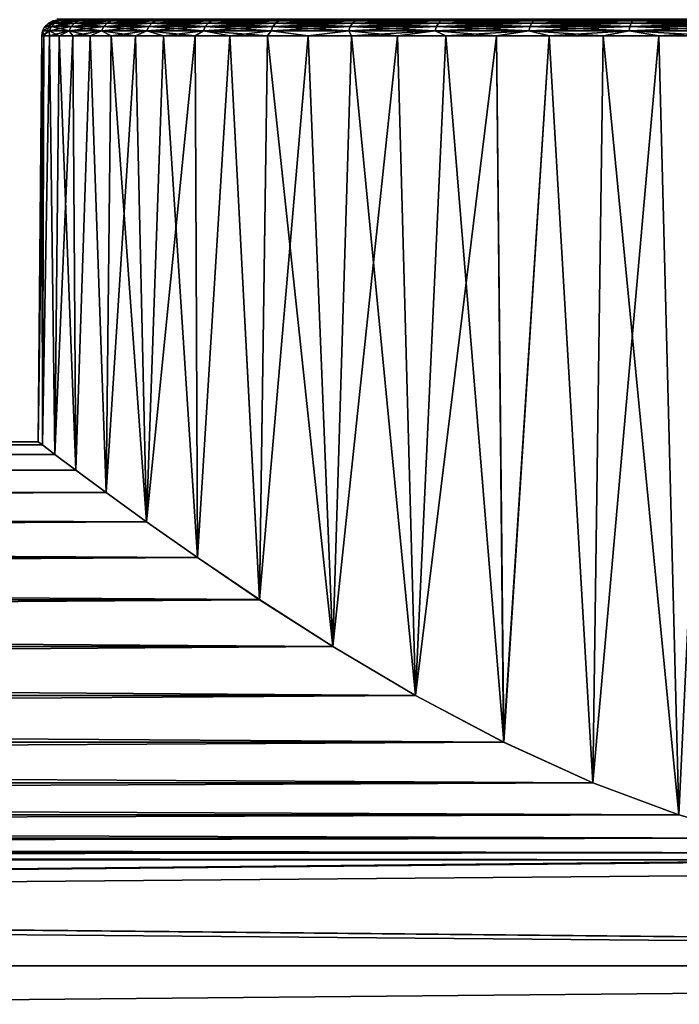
# Model space of a CAD drawing. Header units: metres. Extents: x -128 to 146, y -23 to 80.
# Tile 55 of 113: x 59 to 71, y 12 to 31. Entities that reach past the tile are written whole.
import ezdxf

# ---------------------------------------------------------------- set-up
doc = ezdxf.new("R2010")
doc.units = ezdxf.units.M
doc.layers.add('solid_509241_SW0001', color=7, linetype='CONTINUOUS')

msp = doc.modelspace()

# ---------------------------------------------------------------- linework, layer by layer
at = {"layer": 'solid_509241_SW0001'}
for points in [[(59.455185, 30.985477), (59.547394, 31), (59.58353, 31, -1.106271)], [(59.579464, 30.985477, 2.054525), (59.547394, 31), (59.455185, 30.985477)], [(59.579464, 30.985477, -2.054525), (59.455185, 30.985477), (59.58353, 31, -1.106271)], [(59.532562, 31.014595, -0.000002), (59.625, 31, -0.000001), (59.769363, 31, 2.202611)], [(59.677723, 31.014595, -2.214696), (59.625, 31, -0.000001), (59.532562, 31.014595, -0.000002)], [(59.677723, 31.014595, 2.214693), (59.532562, 31.014595, -0.000002), (59.769363, 31, 2.202611)], [(59.769363, 31, -2.202614), (59.58353, 31, -1.106271), (59.547394, 31)], [(59.625, 31, -0.000001), (59.547394, 31), (59.58353, 31, 1.10628)], [(59.579464, 30.985477, 2.054525), (59.58353, 31, 1.10628), (59.547394, 31)], [(59.625, 31, -0.000001), (59.769363, 31, -2.202614), (59.547394, 31)], [(59.579464, 30.985477, -2.054525), (59.58353, 31, -1.106271), (59.692055, 31, -2.209932)], [(59.579464, 30.985477, -2.054525), (59.692055, 31, -2.209932), (59.872631, 31, -3.304762)], [(59.950478, 30.985477, -4.079091), (59.579464, 30.985477, -2.054525), (59.872631, 31, -3.304762)], [(59.579464, 30.985477, 2.054525), (59.692055, 31, 2.209949), (59.58353, 31, 1.10628)], [(59.579464, 30.985477, 2.054525), (59.950478, 30.985477, 4.079091), (59.692055, 31, 2.209949)], [(59.769363, 31, -2.202614), (59.692055, 31, -2.209932), (59.58353, 31, -1.106271)], [(59.769363, 31, 2.202611), (59.58353, 31, 1.10628), (59.692055, 31, 2.209949)], [(59.769363, 31, 2.202611), (59.625, 31, -0.000001), (59.58353, 31, 1.10628)], [(59.677723, 31.014595, -2.214696), (59.769363, 31, -2.202614), (59.625, 31, -0.000001)], [(59.677723, 31.014595, -2.214696), (60.110714, 31.014595, -4.391497), (59.769363, 31, -2.202614)], [(59.677723, 31.014595, 2.214693), (59.769363, 31, 2.202611), (60.199997, 31, 4.367551)], [(60.110714, 31.014595, 4.391494), (59.677723, 31.014595, 2.214693), (60.199997, 31, 4.367551)], [(60.199997, 31, -4.367554), (59.872631, 31, -3.304762), (59.692055, 31, -2.209932)], [(59.769363, 31, -2.202614), (60.199997, 31, -4.367554), (59.692055, 31, -2.209932)], [(59.769363, 31, 2.202611), (59.692055, 31, 2.209949), (59.872635, 31, 3.304782)], [(59.950478, 30.985477, 4.079091), (59.872635, 31, 3.304782), (59.692055, 31, 2.209949)], [(60.110714, 31.014595, -4.391497), (60.199997, 31, -4.367554), (59.769363, 31, -2.202614)], [(60.199997, 31, 4.367551), (59.769363, 31, 2.202611), (59.872635, 31, 3.304782)], [(60.199997, 31, -4.367554), (60.124367, 31, -4.385147), (59.872631, 31, -3.304762)], [(59.950478, 30.985477, -4.079091), (59.872631, 31, -3.304762), (60.124367, 31, -4.385147)], [(60.199997, 31, 4.367551), (59.872635, 31, 3.304782), (60.124374, 31, 4.385169)], [(59.950478, 30.985477, 4.079091), (60.124374, 31, 4.385169), (59.872635, 31, 3.304782)], [(59.950478, 30.985477, -4.079091), (60.124367, 31, -4.385147), (60.446301, 31, -5.446974)], [(60.562824, 30.985477, -6.044174), (59.950478, 30.985477, -4.079091), (60.446301, 31, -5.446974)], [(59.950478, 30.985477, 4.079091), (60.562824, 30.985477, 6.044174), (60.124374, 31, 4.385169)], [(60.110714, 31.014595, -4.391497), (60.824131, 31.014595, -6.493158), (60.199997, 31, -4.367554)], [(60.110714, 31.014595, 4.391494), (60.199997, 31, 4.367551), (60.909527, 31, 6.45777)], [(60.824131, 31.014595, 6.493155), (60.110714, 31.014595, 4.391494), (60.909527, 31, 6.45777)], [(60.909527, 31, -6.457773), (60.446301, 31, -5.446974), (60.124367, 31, -4.385147)], [(60.199997, 31, -4.367554), (60.909527, 31, -6.457773), (60.124367, 31, -4.385147)], [(60.199997, 31, 4.367551), (60.124374, 31, 4.385169), (60.446304, 31, 5.446995)], [(60.562824, 30.985477, 6.044174), (60.446304, 31, 5.446995), (60.124374, 31, 4.385169)], [(60.824131, 31.014595, -6.493158), (60.909527, 31, -6.457773), (60.199997, 31, -4.367554)], [(60.909527, 31, 6.45777), (60.199997, 31, 4.367551), (60.446304, 31, 5.446995)], [(60.909527, 31, -6.457773), (60.836956, 31, -6.485363), (60.446301, 31, -5.446974)], [(60.562824, 30.985477, -6.044174), (60.446301, 31, -5.446974), (60.836956, 31, -6.485363)], [(60.909527, 31, 6.45777), (60.446304, 31, 5.446995), (60.836967, 31, 6.485383)], [(60.562824, 30.985477, 6.044174), (60.836967, 31, 6.485383), (60.446304, 31, 5.446995)], [(60.562824, 30.985477, -6.044174), (60.836956, 31, -6.485363), (61.294716, 31, -7.496011)], [(61.407566, 30.985477, -7.92112), (60.562824, 30.985477, -6.044174), (61.294716, 31, -7.496011)], [(60.562824, 30.985477, 6.044174), (61.407566, 30.985477, 7.92112), (60.836967, 31, 6.485383)], [(60.824131, 31.014595, -6.493158), (61.805767, 31.014595, -8.48372), (60.909527, 31, -6.457773)], [(60.824131, 31.014595, 6.493155), (60.909527, 31, 6.45777), (61.885822, 31, 8.437498)], [(61.805767, 31.014595, 8.483717), (60.824131, 31.014595, 6.493155), (61.885822, 31, 8.437498)], [(61.885822, 31, -8.437501), (61.294716, 31, -7.496011), (60.836956, 31, -6.485363)], [(60.909527, 31, -6.457773), (61.885822, 31, -8.437501), (60.836956, 31, -6.485363)], [(60.909527, 31, 6.45777), (60.836967, 31, 6.485383), (61.294724, 31, 7.49603)], [(61.407566, 30.985477, 7.92112), (61.294724, 31, 7.49603), (60.836967, 31, 6.485383)], [(61.805767, 31.014595, -8.48372), (61.885822, 31, -8.437501), (60.909527, 31, -6.457773)], [(61.885822, 31, 8.437498), (60.909527, 31, 6.45777), (61.294724, 31, 7.49603)], [(61.885822, 31, -8.437501), (61.817593, 31, -8.474537), (61.294716, 31, -7.496011)], [(61.407566, 30.985477, -7.92112), (61.294716, 31, -7.496011), (61.817593, 31, -8.474537)], [(61.885822, 31, 8.437498), (61.294724, 31, 7.49603), (61.817604, 31, 8.474556)], [(61.407566, 30.985477, 7.92112), (61.817604, 31, 8.474556), (61.294724, 31, 7.49603)], [(61.407566, 30.985477, -7.92112), (61.817593, 31, -8.474537), (62.403355, 31, -9.416765)], [(62.472393, 30.985477, -9.682558), (61.407566, 30.985477, -7.92112), (62.403355, 31, -9.416765)], [(61.407566, 30.985477, 7.92112), (62.472393, 30.985477, 9.682558), (61.817604, 31, 8.474556)], [(61.805767, 31.014595, -8.48372), (63.038826, 31.014597, -10.329123), (61.885822, 31, -8.437501)], [(63.038826, 31.014597, 10.329119), (61.805767, 31.014595, 8.483717), (63.112171, 31, 10.272857)], [(61.805767, 31.014595, 8.483717), (61.885822, 31, 8.437498), (63.112171, 31, 10.272857)], [(63.112171, 31, -10.27286), (62.403355, 31, -9.416765), (61.817593, 31, -8.474537)], [(61.885822, 31, -8.437501), (63.112171, 31, -10.27286), (61.817593, 31, -8.474537)], [(61.885822, 31, 8.437498), (61.817604, 31, 8.474556), (62.403366, 31, 9.416782)], [(62.472393, 30.985477, 9.682558), (62.403366, 31, 9.416782), (61.817604, 31, 8.474556)], [(63.038826, 31.014597, -10.329123), (63.112171, 31, -10.27286), (61.885822, 31, -8.437501)], [(63.112171, 31, 10.272857), (61.885822, 31, 8.437498), (62.403366, 31, 9.416782)], [(63.112171, 31, -10.27286), (63.049515, 31, -10.318686), (62.403355, 31, -9.416765)], [(62.472393, 30.985477, -9.682558), (62.403355, 31, -9.416765), (63.049515, 31, -10.318686)], [(63.112171, 31, 10.272857), (62.403366, 31, 9.416782), (63.049526, 31, 10.318703)], [(62.472393, 30.985477, 9.682558), (63.049526, 31, 10.318703), (62.403366, 31, 9.416782)], [(62.472393, 30.985477, -9.682558), (63.049515, 31, -10.318686), (63.75325, 31, -11.176368)], [(63.741776, 30.985477, -11.302802), (62.472393, 30.985477, -9.682558), (63.75325, 31, -11.176368)], [(62.472393, 30.985477, 9.682558), (63.741776, 30.985477, 11.302802), (63.049526, 31, 10.318703)], [(63.038826, 31.014597, -10.329123), (64.502213, 31.014597, -11.99779), (63.112171, 31, -10.27286)], [(63.038826, 31.014597, 10.329119), (63.112171, 31, 10.272857), (64.567589, 31, 11.932439)], [(64.502213, 31.014597, 11.997787), (63.038826, 31.014597, 10.329119), (64.567589, 31, 11.932439)], [(64.567589, 31, -11.932442), (63.75325, 31, -11.176368), (63.049515, 31, -10.318686)], [(63.112171, 31, -10.27286), (64.567589, 31, -11.932442), (63.049515, 31, -10.318686)], [(63.112171, 31, 10.272857), (63.049526, 31, 10.318703), (63.753262, 31, 11.176384)], [(63.741776, 30.985477, 11.302802), (63.753262, 31, 11.176384), (63.049526, 31, 10.318703)], [(64.502213, 31.014597, -11.99779), (64.567589, 31, -11.932442), (63.112171, 31, -10.27286)], [(64.567589, 31, 11.932439), (63.112171, 31, 10.272857), (63.753262, 31, 11.176384)], [(63.741776, 30.985477, -11.302802), (63.75325, 31, -11.176368), (64.511627, 31, -11.986233)], [(65.197197, 30.985477, -12.758226), (63.741776, 30.985477, -11.302802), (64.511627, 31, -11.986233)], [(63.741776, 30.985477, 11.302802), (64.511642, 31, 11.986247), (63.753262, 31, 11.176384)], [(63.741776, 30.985477, 11.302802), (65.197197, 30.985477, 12.758226), (64.511642, 31, 11.986247)], [(64.567589, 31, -11.932442), (64.511627, 31, -11.986233), (63.75325, 31, -11.176368)], [(64.567589, 31, 11.932439), (63.753262, 31, 11.176384), (64.511642, 31, 11.986247)], [(64.502213, 31.014597, -11.99779), (66.170876, 31.014597, -13.461174), (64.567589, 31, -11.932442)], [(64.502213, 31.014597, 11.997787), (64.567589, 31, 11.932439), (66.227165, 31, 13.387846)], [(66.170876, 31.014597, 13.46117), (64.502213, 31.014597, 11.997787), (66.227165, 31, 13.387846)], [(66.227165, 31, -13.387849), (65.321304, 31, -12.744705), (64.511627, 31, -11.986233)], [(65.197197, 30.985477, -12.758226), (64.511627, 31, -11.986233), (65.321304, 31, -12.744705)], [(64.567589, 31, -11.932442), (66.227165, 31, -13.387849), (64.511627, 31, -11.986233)], [(64.567589, 31, 11.932439), (64.511642, 31, 11.986247), (65.32132, 31, 12.74472)], [(65.197197, 30.985477, 12.758226), (65.32132, 31, 12.74472), (64.511642, 31, 11.986247)], [(66.170876, 31.014597, -13.461174), (66.227165, 31, -13.387849), (64.567589, 31, -11.932442)], [(66.227165, 31, 13.387846), (64.567589, 31, 11.932439), (65.32132, 31, 12.74472)], [(65.197197, 30.985477, -12.758226), (65.321304, 31, -12.744705), (66.178909, 31, -13.448638)], [(66.817444, 30.985477, -14.027607), (65.197197, 30.985477, -12.758226), (66.178909, 31, -13.448638)], [(65.197197, 30.985477, 12.758226), (66.817444, 30.985477, 14.027607), (65.32132, 31, 12.74472)], [(66.227165, 31, -13.387849), (66.178909, 31, -13.448638), (65.321304, 31, -12.744705)], [(66.227165, 31, 13.387846), (65.32132, 31, 12.74472), (66.178925, 31, 13.448651)], [(66.817444, 30.985477, 14.027607), (66.178925, 31, 13.448651), (65.32132, 31, 12.74472)], [(66.170876, 31.014597, -13.461174), (68.016281, 31.014597, -14.694232), (66.227165, 31, -13.387849)], [(66.170876, 31.014597, 13.46117), (66.227165, 31, 13.387846), (68.0625, 31, 14.614177)], [(68.016281, 31.014597, 14.694229), (66.170876, 31.014597, 13.46117), (68.0625, 31, 14.614177)], [(68.0625, 31, -14.61418), (67.080673, 31, -14.094933), (66.178909, 31, -13.448638)], [(66.817444, 30.985477, -14.027607), (66.178909, 31, -13.448638), (67.080673, 31, -14.094933)], [(66.227165, 31, -13.387849), (68.0625, 31, -14.61418), (66.178909, 31, -13.448638)], [(66.227165, 31, 13.387846), (66.178925, 31, 13.448651), (67.080688, 31, 14.094944)], [(66.817444, 30.985477, 14.027607), (67.080688, 31, 14.094944), (66.178925, 31, 13.448651)], [(68.016281, 31.014597, -14.694232), (68.0625, 31, -14.61418), (66.227165, 31, -13.387849)], [(68.0625, 31, 14.614177), (66.227165, 31, 13.387846), (67.080688, 31, 14.094944)], [(66.817444, 30.985477, -14.027607), (67.080673, 31, -14.094933), (68.022812, 31, -14.680875)], [(68.57888, 30.985477, -15.092433), (66.817444, 30.985477, -14.027607), (68.022812, 31, -14.680875)], [(66.817444, 30.985477, 14.027607), (68.57888, 30.985477, 15.092433), (67.080688, 31, 14.094944)], [(68.0625, 31, -14.61418), (68.022812, 31, -14.680875), (67.080673, 31, -14.094933)], [(68.0625, 31, 14.614177), (67.080688, 31, 14.094944), (68.022827, 31, 14.680885)], [(68.57888, 30.985477, 15.092433), (68.022827, 31, 14.680885), (67.080688, 31, 14.094944)], [(68.016281, 31.014597, -14.694232), (70.006844, 31.014597, -15.675868), (68.0625, 31, -14.61418)], [(68.016281, 31.014597, 14.694229), (68.0625, 31, 14.614177), (70.042198, 31, 15.590459)], [(70.006844, 31.014597, 15.675865), (68.016281, 31.014597, 14.694229), (70.042198, 31, 15.590459)], [(70.042198, 31, -15.590462), (69.001251, 31, -15.203935), (68.022812, 31, -14.680875)], [(68.57888, 30.985477, -15.092433), (68.022812, 31, -14.680875), (69.001251, 31, -15.203935)], [(68.0625, 31, -14.61418), (70.042198, 31, -15.590462), (68.022812, 31, -14.680875)], [(68.0625, 31, 14.614177), (68.022827, 31, 14.680885), (69.001274, 31, 15.203944)], [(68.57888, 30.985477, 15.092433), (69.001274, 31, 15.203944), (68.022827, 31, 14.680885)], [(70.006844, 31.014597, -15.675868), (70.042198, 31, -15.590462), (68.0625, 31, -14.61418)], [(70.042198, 31, 15.590459), (68.0625, 31, 14.614177), (69.001274, 31, 15.203944)], [(68.57888, 30.985477, -15.092433), (69.001251, 31, -15.203935), (70.011787, 31, -15.661864)], [(70.455826, 30.985477, -15.937178), (68.57888, 30.985477, -15.092433), (70.011787, 31, -15.661864)], [(68.57888, 30.985477, 15.092433), (70.455826, 30.985477, 15.937178), (69.001274, 31, 15.203944)], [(70.042198, 31, -15.590462), (70.011787, 31, -15.661864), (69.001251, 31, -15.203935)], [(70.042198, 31, 15.590459), (69.001274, 31, 15.203944), (70.01181, 31, 15.661872)], [(70.455826, 30.985477, 15.937178), (70.01181, 31, 15.661872), (69.001274, 31, 15.203944)], [(70.006844, 31.014597, -15.675868), (72.108505, 31.014597, -16.389286), (70.042198, 31, -15.590462)], [(70.006844, 31.014597, 15.675865), (70.042198, 31, 15.590459), (72.132408, 31, 16.299992)], [(72.108505, 31.014597, 16.389282), (70.006844, 31.014597, 15.675865), (72.132408, 31, 16.299992)], [(72.132408, 31, -16.299994), (71.050171, 31, -16.052731), (70.011787, 31, -15.661864)], [(70.455826, 30.985477, -15.937178), (70.011787, 31, -15.661864), (71.050171, 31, -16.052731)], [(70.042198, 31, -15.590462), (72.132408, 31, -16.299994), (70.011787, 31, -15.661864)], [(70.042198, 31, 15.590459), (70.01181, 31, 15.661872), (71.050186, 31, 16.052738)], [(70.455826, 30.985477, 15.937178), (71.050186, 31, 16.052738), (70.01181, 31, 15.661872)], [(72.108505, 31.014597, -16.389286), (72.132408, 31, -16.299994), (70.042198, 31, -15.590462)], [(72.132408, 31, 16.299992), (70.042198, 31, 15.590459), (71.050186, 31, 16.052738)], [(70.455826, 30.985477, -15.937178), (71.050171, 31, -16.052731), (72.111824, 31, -16.374821)], [(72.420906, 30.985477, -16.549522), (70.455826, 30.985477, -15.937178), (72.111824, 31, -16.374821)], [(70.455826, 30.985477, 15.937178), (72.420906, 30.985477, 16.549522), (71.050186, 31, 16.052738)], [(72.132408, 31, -16.299994), (72.111824, 31, -16.374821), (71.050171, 31, -16.052731)], [(72.132408, 31, 16.299992), (71.050186, 31, 16.052738), (72.111847, 31, 16.374826)], [(72.420906, 30.985477, 16.549522), (72.111847, 31, 16.374826), (71.050186, 31, 16.052738)], [(59.262642, 30.794428), (59.305504, 30.877453), (59.43087, 30.877453, -2.072567)], [(59.388321, 30.794428, 2.077734), (59.305504, 30.877453), (59.262642, 30.794428)], [(59.388321, 30.794428, -2.077734), (59.262642, 30.794428), (59.43087, 30.877453, -2.072567)], [(59.305504, 30.877453), (59.37183, 30.943264), (59.496716, 30.943264, -2.064573)], [(59.43087, 30.877453, 2.072567), (59.37183, 30.943264), (59.305504, 30.877453)], [(59.43087, 30.877453, -2.072567), (59.305504, 30.877453), (59.496716, 30.943264, -2.064573)], [(59.388321, 30.794428, 2.077734), (59.43087, 30.877453, 2.072567), (59.305504, 30.877453)], [(59.37183, 30.943264), (59.455185, 30.985477), (59.579464, 30.985477, -2.054525)], [(59.496716, 30.943264, 2.064573), (59.455185, 30.985477), (59.37183, 30.943264)], [(59.496716, 30.943264, -2.064573), (59.37183, 30.943264), (59.579464, 30.985477, -2.054525)], [(59.43087, 30.877453, 2.072567), (59.496716, 30.943264, 2.064573), (59.37183, 30.943264)], [(59.388321, 30.794428, -2.077734), (59.43087, 30.877453, -2.072567), (59.805145, 30.877453, -4.114912)], [(59.763527, 30.794428, -4.12517), (59.388321, 30.794428, -2.077734), (59.805145, 30.877453, -4.114912)], [(59.388321, 30.794428, 2.077734), (59.763527, 30.794428, 4.12517), (59.43087, 30.877453, 2.072567)], [(59.43087, 30.877453, -2.072567), (59.496716, 30.943264, -2.064573), (59.869545, 30.943264, -4.09904)], [(59.805145, 30.877453, -4.114912), (59.43087, 30.877453, -2.072567), (59.869545, 30.943264, -4.09904)], [(59.43087, 30.877453, 2.072567), (59.805145, 30.877453, 4.114912), (59.496716, 30.943264, 2.064573)], [(59.763527, 30.794428, 4.12517), (59.805145, 30.877453, 4.114912), (59.43087, 30.877453, 2.072567)], [(59.496716, 30.943264, 2.064573), (59.579464, 30.985477, 2.054525), (59.455185, 30.985477)], [(59.496716, 30.943264, -2.064573), (59.579464, 30.985477, -2.054525), (59.950478, 30.985477, -4.079091)], [(59.869545, 30.943264, -4.09904), (59.496716, 30.943264, -2.064573), (59.950478, 30.985477, -4.079091)], [(59.496716, 30.943264, 2.064573), (59.869545, 30.943264, 4.09904), (59.579464, 30.985477, 2.054525)], [(59.805145, 30.877453, 4.114912), (59.869545, 30.943264, 4.09904), (59.496716, 30.943264, 2.064573)], [(59.869545, 30.943264, 4.09904), (59.950478, 30.985477, 4.079091), (59.579464, 30.985477, 2.054525)], [(59.763527, 30.794428, -4.12517), (59.805145, 30.877453, -4.114912), (60.422867, 30.877453, -6.097252)], [(60.38279, 30.794428, -6.112452), (59.763527, 30.794428, -4.12517), (60.422867, 30.877453, -6.097252)], [(59.763527, 30.794428, 4.12517), (60.38279, 30.794428, 6.112452), (59.805145, 30.877453, 4.114912)], [(59.805145, 30.877453, -4.114912), (59.869545, 30.943264, -4.09904), (60.484882, 30.943264, -6.073733)], [(60.422867, 30.877453, -6.097252), (59.805145, 30.877453, -4.114912), (60.484882, 30.943264, -6.073733)], [(59.805145, 30.877453, 4.114912), (60.422867, 30.877453, 6.097252), (59.869545, 30.943264, 4.09904)], [(60.38279, 30.794428, 6.112452), (60.422867, 30.877453, 6.097252), (59.805145, 30.877453, 4.114912)], [(59.869545, 30.943264, -4.09904), (59.950478, 30.985477, -4.079091), (60.562824, 30.985477, -6.044174)], [(60.484882, 30.943264, -6.073733), (59.869545, 30.943264, -4.09904), (60.562824, 30.985477, -6.044174)], [(59.869545, 30.943264, 4.09904), (60.484882, 30.943264, 6.073733), (59.950478, 30.985477, 4.079091)], [(60.422867, 30.877453, 6.097252), (60.484882, 30.943264, 6.073733), (59.869545, 30.943264, 4.09904)], [(60.484882, 30.943264, 6.073733), (60.562824, 30.985477, 6.044174), (59.950478, 30.985477, 4.079091)], [(60.38279, 30.794428, -6.112452), (60.422867, 30.877453, -6.097252), (61.275028, 30.877453, -7.990681)], [(61.237076, 30.794428, -8.0106), (60.38279, 30.794428, -6.112452), (61.275028, 30.877453, -7.990681)], [(60.38279, 30.794428, 6.112452), (61.237076, 30.794428, 8.0106), (60.422867, 30.877453, 6.097252)], [(60.422867, 30.877453, -6.097252), (60.484882, 30.943264, -6.073733), (61.333759, 30.943264, -7.959857)], [(61.275028, 30.877453, -7.990681), (60.422867, 30.877453, -6.097252), (61.333759, 30.943264, -7.959857)], [(60.422867, 30.877453, 6.097252), (61.275028, 30.877453, 7.990681), (60.484882, 30.943264, 6.073733)], [(61.237076, 30.794428, 8.0106), (61.275028, 30.877453, 7.990681), (60.422867, 30.877453, 6.097252)], [(60.484882, 30.943264, -6.073733), (60.562824, 30.985477, -6.044174), (61.407566, 30.985477, -7.92112)], [(61.333759, 30.943264, -7.959857), (60.484882, 30.943264, -6.073733), (61.407566, 30.985477, -7.92112)], [(60.484882, 30.943264, 6.073733), (61.333759, 30.943264, 7.959857), (60.562824, 30.985477, 6.044174)], [(61.275028, 30.877453, 7.990681), (61.333759, 30.943264, 7.959857), (60.484882, 30.943264, 6.073733)], [(61.333759, 30.943264, 7.959857), (61.407566, 30.985477, 7.92112), (60.562824, 30.985477, 6.044174)], [(61.237076, 30.794428, -8.0106), (61.275028, 30.877453, -7.990681), (62.349209, 30.877453, -9.767587)], [(62.313934, 30.794428, -9.791936), (61.237076, 30.794428, -8.0106), (62.349209, 30.877453, -9.767587)], [(61.237076, 30.794428, 8.0106), (62.313934, 30.794428, 9.791936), (61.275028, 30.877453, 7.990681)], [(61.275028, 30.877453, -7.990681), (61.333759, 30.943264, -7.959857), (62.403793, 30.943264, -9.72991)], [(62.349209, 30.877453, -9.767587), (61.275028, 30.877453, -7.990681), (62.403793, 30.943264, -9.72991)], [(61.275028, 30.877453, 7.990681), (62.349209, 30.877453, 9.767587), (61.333759, 30.943264, 7.959857)], [(62.313934, 30.794428, 9.791936), (62.349209, 30.877453, 9.767587), (61.275028, 30.877453, 7.990681)], [(61.333759, 30.943264, -7.959857), (61.407566, 30.985477, -7.92112), (62.472393, 30.985477, -9.682558)], [(62.403793, 30.943264, -9.72991), (61.333759, 30.943264, -7.959857), (62.472393, 30.985477, -9.682558)], [(61.333759, 30.943264, 7.959857), (62.403793, 30.943264, 9.72991), (61.407566, 30.985477, 7.92112)], [(62.349209, 30.877453, 9.767587), (62.403793, 30.943264, 9.72991), (61.333759, 30.943264, 7.959857)], [(62.403793, 30.943264, 9.72991), (62.472393, 30.985477, 9.682558), (61.407566, 30.985477, 7.92112)], [(62.313934, 30.794428, -9.791936), (62.349209, 30.877453, -9.767587), (63.629734, 30.877453, -11.40206)], [(63.597652, 30.794428, -11.430483), (62.313934, 30.794428, -9.791936), (63.629734, 30.877453, -11.40206)], [(62.313934, 30.794428, 9.791936), (63.597652, 30.794428, 11.430483), (62.349209, 30.877453, 9.767587)], [(62.349209, 30.877453, -9.767587), (62.403793, 30.943264, -9.72991), (63.679382, 30.943264, -11.358078)], [(63.629734, 30.877453, -11.40206), (62.349209, 30.877453, -9.767587), (63.679382, 30.943264, -11.358078)], [(62.349209, 30.877453, 9.767587), (63.629734, 30.877453, 11.40206), (62.403793, 30.943264, 9.72991)], [(63.597652, 30.794428, 11.430483), (63.629734, 30.877453, 11.40206), (62.349209, 30.877453, 9.767587)], [(62.403793, 30.943264, -9.72991), (62.472393, 30.985477, -9.682558), (63.741776, 30.985477, -11.302802)], [(63.679382, 30.943264, -11.358078), (62.403793, 30.943264, -9.72991), (63.741776, 30.985477, -11.302802)], [(62.403793, 30.943264, 9.72991), (63.679382, 30.943264, 11.358078), (62.472393, 30.985477, 9.682558)], [(63.629734, 30.877453, 11.40206), (63.679382, 30.943264, 11.358078), (62.403793, 30.943264, 9.72991)], [(63.679382, 30.943264, 11.358078), (63.741776, 30.985477, 11.302802), (62.472393, 30.985477, 9.682558)], [(63.597652, 30.794428, -11.430483), (63.629734, 30.877453, -11.40206), (65.097939, 30.877453, -12.870265)], [(65.069519, 30.794428, -12.902348), (63.597652, 30.794428, -11.430483), (65.097939, 30.877453, -12.870265)], [(63.597652, 30.794428, 11.430483), (65.069519, 30.794428, 12.902348), (63.629734, 30.877453, 11.40206)], [(63.629734, 30.877453, -11.40206), (63.679382, 30.943264, -11.358078), (65.141922, 30.943264, -12.82062)], [(65.097939, 30.877453, -12.870265), (63.629734, 30.877453, -11.40206), (65.141922, 30.943264, -12.82062)], [(63.629734, 30.877453, 11.40206), (65.097939, 30.877453, 12.870265), (63.679382, 30.943264, 11.358078)], [(65.069519, 30.794428, 12.902348), (65.097939, 30.877453, 12.870265), (63.629734, 30.877453, 11.40206)], [(63.679382, 30.943264, -11.358078), (63.741776, 30.985477, -11.302802), (65.197197, 30.985477, -12.758226)], [(65.141922, 30.943264, -12.82062), (63.679382, 30.943264, -11.358078), (65.197197, 30.985477, -12.758226)], [(63.679382, 30.943264, 11.358078), (65.141922, 30.943264, 12.82062), (63.741776, 30.985477, 11.302802)], [(65.097939, 30.877453, 12.870265), (65.141922, 30.943264, 12.82062), (63.679382, 30.943264, 11.358078)], [(65.141922, 30.943264, 12.82062), (65.197197, 30.985477, 12.758226), (63.741776, 30.985477, 11.302802)], [(65.069519, 30.794428, -12.902348), (65.097939, 30.877453, -12.870265), (66.732414, 30.877453, -14.150793)], [(66.708061, 30.794428, -14.186068), (65.069519, 30.794428, -12.902348), (66.732414, 30.877453, -14.150793)], [(65.069519, 30.794428, 12.902348), (66.708061, 30.794428, 14.186068), (65.097939, 30.877453, 12.870265)], [(65.097939, 30.877453, -12.870265), (65.141922, 30.943264, -12.82062), (66.770088, 30.943264, -14.096208)], [(66.732414, 30.877453, -14.150793), (65.097939, 30.877453, -12.870265), (66.770088, 30.943264, -14.096208)], [(65.097939, 30.877453, 12.870265), (66.732414, 30.877453, 14.150793), (65.141922, 30.943264, 12.82062)], [(66.708061, 30.794428, 14.186068), (66.732414, 30.877453, 14.150793), (65.097939, 30.877453, 12.870265)], [(65.141922, 30.943264, -12.82062), (65.197197, 30.985477, -12.758226), (66.817444, 30.985477, -14.027607)], [(66.770088, 30.943264, -14.096208), (65.141922, 30.943264, -12.82062), (66.817444, 30.985477, -14.027607)], [(65.141922, 30.943264, 12.82062), (66.770088, 30.943264, 14.096208), (65.197197, 30.985477, 12.758226)], [(66.732414, 30.877453, 14.150793), (66.770088, 30.943264, 14.096208), (65.141922, 30.943264, 12.82062)], [(66.770088, 30.943264, 14.096208), (66.817444, 30.985477, 14.027607), (65.197197, 30.985477, 12.758226)], [(66.708061, 30.794428, -14.186068), (66.732414, 30.877453, -14.150793), (68.509315, 30.877453, -15.22497)], [(68.489403, 30.794428, -15.262922), (66.708061, 30.794428, -14.186068), (68.509315, 30.877453, -15.22497)], [(66.708061, 30.794428, 14.186068), (68.489403, 30.794428, 15.262922), (66.732414, 30.877453, 14.150793)], [(66.732414, 30.877453, -14.150793), (66.770088, 30.943264, -14.096208), (68.540146, 30.943264, -15.166242)], [(68.509315, 30.877453, -15.22497), (66.732414, 30.877453, -14.150793), (68.540146, 30.943264, -15.166242)], [(66.732414, 30.877453, 14.150793), (68.509315, 30.877453, 15.22497), (66.770088, 30.943264, 14.096208)], [(68.489403, 30.794428, 15.262922), (68.509315, 30.877453, 15.22497), (66.732414, 30.877453, 14.150793)], [(66.770088, 30.943264, -14.096208), (66.817444, 30.985477, -14.027607), (68.57888, 30.985477, -15.092433)], [(68.540146, 30.943264, -15.166242), (66.770088, 30.943264, -14.096208), (68.57888, 30.985477, -15.092433)], [(66.770088, 30.943264, 14.096208), (68.540146, 30.943264, 15.166242), (66.817444, 30.985477, 14.027607)], [(68.509315, 30.877453, 15.22497), (68.540146, 30.943264, 15.166242), (66.770088, 30.943264, 14.096208)], [(68.540146, 30.943264, 15.166242), (68.57888, 30.985477, 15.092433), (66.817444, 30.985477, 14.027607)], [(68.489403, 30.794428, -15.262922), (68.509315, 30.877453, -15.22497), (70.402748, 30.877453, -16.077133)], [(70.38755, 30.794428, -16.11721), (68.489403, 30.794428, -15.262922), (70.402748, 30.877453, -16.077133)], [(68.489403, 30.794428, 15.262922), (70.38755, 30.794428, 16.11721), (68.509315, 30.877453, 15.22497)], [(68.509315, 30.877453, -15.22497), (68.540146, 30.943264, -15.166242), (70.42627, 30.943264, -16.015118)], [(70.402748, 30.877453, -16.077133), (68.509315, 30.877453, -15.22497), (70.42627, 30.943264, -16.015118)], [(68.509315, 30.877453, 15.22497), (70.402748, 30.877453, 16.077133), (68.540146, 30.943264, 15.166242)], [(70.38755, 30.794428, 16.11721), (70.402748, 30.877453, 16.077133), (68.509315, 30.877453, 15.22497)], [(68.540146, 30.943264, -15.166242), (68.57888, 30.985477, -15.092433), (70.455826, 30.985477, -15.937178)], [(70.42627, 30.943264, -16.015118), (68.540146, 30.943264, -15.166242), (70.455826, 30.985477, -15.937178)], [(68.540146, 30.943264, 15.166242), (70.42627, 30.943264, 16.015118), (68.57888, 30.985477, 15.092433)], [(70.402748, 30.877453, 16.077133), (70.42627, 30.943264, 16.015118), (68.540146, 30.943264, 15.166242)], [(70.42627, 30.943264, 16.015118), (70.455826, 30.985477, 15.937178), (68.57888, 30.985477, 15.092433)], [(70.38755, 30.794428, -16.11721), (70.402748, 30.877453, -16.077133), (72.385086, 30.877453, -16.694855)], [(72.374832, 30.794428, -16.736471), (70.38755, 30.794428, -16.11721), (72.385086, 30.877453, -16.694855)], [(70.38755, 30.794428, 16.11721), (72.374832, 30.794428, 16.736471), (70.402748, 30.877453, 16.077133)], [(70.402748, 30.877453, -16.077133), (70.42627, 30.943264, -16.015118), (72.400963, 30.943264, -16.630457)], [(72.385086, 30.877453, -16.694855), (70.402748, 30.877453, -16.077133), (72.400963, 30.943264, -16.630457)], [(70.402748, 30.877453, 16.077133), (72.385086, 30.877453, 16.694855), (70.42627, 30.943264, 16.015118)], [(72.374832, 30.794428, 16.736471), (72.385086, 30.877453, 16.694855), (70.402748, 30.877453, 16.077133)], [(70.42627, 30.943264, -16.015118), (70.455826, 30.985477, -15.937178), (72.420906, 30.985477, -16.549522)], [(72.400963, 30.943264, -16.630457), (70.42627, 30.943264, -16.015118), (72.420906, 30.985477, -16.549522)], [(70.42627, 30.943264, 16.015118), (72.400963, 30.943264, 16.630457), (70.455826, 30.985477, 15.937178)], [(72.385086, 30.877453, 16.694855), (72.400963, 30.943264, 16.630457), (70.42627, 30.943264, 16.015118)], [(72.400963, 30.943264, 16.630457), (72.420906, 30.985477, 16.549522), (70.455826, 30.985477, 15.937178)], [(59.247406, 30.702618), (59.180183, 23), (59.258102, 22.94099, 1.646509)], [(59.284344, 30.702618, -1.128368), (59.258125, 22.940973, -1.646731), (59.180183, 23)], [(59.247406, 30.702618), (59.284344, 30.702618, -1.128368), (59.180183, 23)], [(59.388321, 30.794428, -2.077734), (59.284344, 30.702618, -1.128368), (59.247406, 30.702618)], [(59.262642, 30.794428), (59.247406, 30.702618), (59.284344, 30.702618, 1.128368)], [(59.388321, 30.794428, -2.077734), (59.247406, 30.702618), (59.262642, 30.794428)], [(59.284344, 30.702618, 1.128368), (59.247406, 30.702618), (59.258102, 22.94099, 1.646509)], [(59.395, 30.702618, 2.251906), (59.258102, 22.94099, 1.646509), (59.494083, 22.762987, 3.293393)], [(59.395, 30.702618, 2.251906), (59.284344, 30.702618, 1.128368), (59.258102, 22.94099, 1.646509)], [(59.395, 30.702618, -2.251906), (59.494171, 22.762922, -3.293843), (59.258125, 22.940973, -1.646731)], [(59.284344, 30.702618, -1.128368), (59.395, 30.702618, -2.251906), (59.258125, 22.940973, -1.646731)], [(59.388321, 30.794428, 2.077734), (59.262642, 30.794428), (59.284344, 30.702618, 1.128368)], [(59.388321, 30.794428, -2.077734), (59.395, 30.702618, -2.251906), (59.284344, 30.702618, -1.128368)], [(59.388321, 30.794428, 2.077734), (59.284344, 30.702618, 1.128368), (59.395, 30.702618, 2.251906)], [(59.763527, 30.794428, -4.12517), (59.395, 30.702618, -2.251906), (59.388321, 30.794428, -2.077734)], [(59.388321, 30.794428, 2.077734), (59.395, 30.702618, 2.251906), (59.578907, 30.702618, 3.365801)], [(59.388321, 30.794428, 2.077734), (59.578907, 30.702618, 3.365801), (59.763527, 30.794428, 4.12517)], [(59.763527, 30.794428, -4.12517), (59.578907, 30.702618, -3.365801), (59.395, 30.702618, -2.251906)], [(59.578907, 30.702618, 3.365801), (59.395, 30.702618, 2.251906), (59.494083, 22.762987, 3.293393)], [(59.395, 30.702618, -2.251906), (59.578907, 30.702618, -3.365801), (59.494171, 22.762922, -3.293843)], [(59.578907, 30.702618, 3.365801), (59.494083, 22.762987, 3.293393), (59.894386, 22.46349, 4.938791)], [(59.83527, 30.702618, -4.465283), (59.894348, 22.463516, -4.938671), (59.494171, 22.762922, -3.293843)], [(59.578907, 30.702618, -3.365801), (59.83527, 30.702618, -4.465283), (59.494171, 22.762922, -3.293843)], [(59.763527, 30.794428, -4.12517), (59.83527, 30.702618, -4.465283), (59.578907, 30.702618, -3.365801)], [(59.763527, 30.794428, 4.12517), (59.578907, 30.702618, 3.365801), (59.83527, 30.702618, 4.465283)], [(59.83527, 30.702618, 4.465283), (59.578907, 30.702618, 3.365801), (59.894386, 22.46349, 4.938791)], [(60.38279, 30.794428, -6.112452), (59.83527, 30.702618, -4.465283), (59.763527, 30.794428, -4.12517)], [(59.763527, 30.794428, 4.12517), (59.83527, 30.702618, 4.465283), (60.162991, 30.702618, 5.545649)], [(59.763527, 30.794428, 4.12517), (60.162991, 30.702618, 5.545649), (60.38279, 30.794428, 6.112452)], [(60.38279, 30.794428, -6.112452), (60.162991, 30.702618, -5.545649), (59.83527, 30.702618, -4.465283)], [(60.162991, 30.702618, 5.545649), (59.83527, 30.702618, 4.465283), (59.894386, 22.46349, 4.938791)], [(59.83527, 30.702618, -4.465283), (60.162991, 30.702618, -5.545649), (59.894348, 22.463516, -4.938671)], [(60.162991, 30.702618, -5.545649), (60.469448, 22.038864, -6.579399), (59.894348, 22.463516, -4.938671)], [(60.162991, 30.702618, 5.545649), (59.894386, 22.46349, 4.938791), (60.470753, 22.03791, 6.582594)], [(60.38279, 30.794428, -6.112452), (60.560677, 30.702618, -6.602269), (60.162991, 30.702618, -5.545649)], [(60.38279, 30.794428, 6.112452), (60.162991, 30.702618, 5.545649), (60.560677, 30.702618, 6.602269)], [(60.560677, 30.702618, 6.602269), (60.162991, 30.702618, 5.545649), (60.470753, 22.03791, 6.582594)], [(60.162991, 30.702618, -5.545649), (60.560677, 30.702618, -6.602269), (60.469448, 22.038864, -6.579399)], [(61.237076, 30.794428, -8.0106), (60.560677, 30.702618, -6.602269), (60.38279, 30.794428, -6.112452)], [(60.38279, 30.794428, 6.112452), (60.560677, 30.702618, 6.602269), (61.026611, 30.702618, 7.630616)], [(60.38279, 30.794428, 6.112452), (61.026611, 30.702618, 7.630616), (61.237076, 30.794428, 8.0106)], [(61.026611, 30.702618, -7.630616), (61.233082, 21.485928, -8.207006), (60.469448, 22.038864, -6.579399)], [(60.560677, 30.702618, -6.602269), (61.026611, 30.702618, -7.630616), (60.469448, 22.038864, -6.579399)], [(60.560677, 30.702618, 6.602269), (60.470753, 22.03791, 6.582594), (61.234753, 21.484732, 8.210133)], [(61.237076, 30.794428, -8.0106), (61.026611, 30.702618, -7.630616), (60.560677, 30.702618, -6.602269)], [(61.026611, 30.702618, 7.630616), (60.560677, 30.702618, 6.602269), (61.234753, 21.484732, 8.210133)], [(61.237076, 30.794428, -8.0106), (61.558807, 30.702618, -8.626287), (61.026611, 30.702618, -7.630616)], [(61.237076, 30.794428, 8.0106), (61.026611, 30.702618, 7.630616), (61.558807, 30.702618, 8.626287)], [(61.558807, 30.702618, 8.626287), (61.026611, 30.702618, 7.630616), (61.234753, 21.484732, 8.210133)], [(61.026611, 30.702618, -7.630616), (61.558807, 30.702618, -8.626287), (61.233082, 21.485928, -8.207006)], [(62.154984, 30.702618, -9.585018), (62.199127, 20.805662, -9.804306), (61.233082, 21.485928, -8.207006)], [(61.558807, 30.702618, -8.626287), (62.154984, 30.702618, -9.585018), (61.233082, 21.485928, -8.207006)], [(61.558807, 30.702618, 8.626287), (61.234753, 21.484732, 8.210133), (62.201057, 20.804325, 9.807142)], [(62.313934, 30.794428, -9.791936), (61.558807, 30.702618, -8.626287), (61.237076, 30.794428, -8.0106)], [(61.237076, 30.794428, 8.0106), (61.558807, 30.702618, 8.626287), (62.154984, 30.702618, 9.585018)], [(61.237076, 30.794428, 8.0106), (62.154984, 30.702618, 9.585018), (62.313934, 30.794428, 9.791936)], [(62.313934, 30.794428, -9.791936), (62.154984, 30.702618, -9.585018), (61.558807, 30.702618, -8.626287)], [(62.154984, 30.702618, 9.585018), (61.558807, 30.702618, 8.626287), (62.201057, 20.804325, 9.807142)], [(62.313934, 30.794428, -9.791936), (62.812588, 30.702618, -10.502706), (62.154984, 30.702618, -9.585018)], [(62.313934, 30.794428, 9.791936), (62.154984, 30.702618, 9.585018), (62.812588, 30.702618, 10.502706)], [(62.812588, 30.702618, 10.502706), (62.154984, 30.702618, 9.585018), (62.201057, 20.804325, 9.807142)], [(62.154984, 30.702618, -9.585018), (62.812588, 30.702618, -10.502706), (62.199127, 20.805662, -9.804306)], [(62.812588, 30.702618, -10.502706), (63.378025, 20.007608, -11.344407), (62.199127, 20.805662, -9.804306)], [(62.812588, 30.702618, 10.502706), (62.201057, 20.804325, 9.807142), (63.380093, 20.006243, 11.346816)], [(63.597652, 30.794428, -11.430483), (62.812588, 30.702618, -10.502706), (62.313934, 30.794428, -9.791936)], [(62.313934, 30.794428, 9.791936), (62.812588, 30.702618, 10.502706), (63.528805, 30.702618, 11.375419)], [(62.313934, 30.794428, 9.791936), (63.528805, 30.702618, 11.375419), (63.597652, 30.794428, 11.430483)], [(63.597652, 30.794428, -11.430483), (63.528805, 30.702618, -11.375419), (62.812588, 30.702618, -10.502706)], [(63.528805, 30.702618, 11.375419), (62.812588, 30.702618, 10.502706), (63.380093, 20.006243, 11.346816)], [(62.812588, 30.702618, -10.502706), (63.528805, 30.702618, -11.375419), (63.378025, 20.007608, -11.344407)], [(64.300568, 30.702618, -12.19942), (64.767609, 19.118019, -12.786763), (63.378025, 20.007608, -11.344407)], [(63.528805, 30.702618, -11.375419), (64.300568, 30.702618, -12.19942), (63.378025, 20.007608, -11.344407)], [(63.528805, 30.702618, 11.375419), (63.380093, 20.006243, 11.346816), (64.769699, 19.116728, 12.788695)], [(63.597652, 30.794428, -11.430483), (64.300568, 30.702618, -12.19942), (63.528805, 30.702618, -11.375419)], [(63.597652, 30.794428, 11.430483), (63.528805, 30.702618, 11.375419), (64.300568, 30.702618, 12.19942)], [(64.300568, 30.702618, 12.19942), (63.528805, 30.702618, 11.375419), (64.769699, 19.116728, 12.788695)], [(65.069519, 30.794428, -12.902348), (64.300568, 30.702618, -12.19942), (63.597652, 30.794428, -11.430483)], [(63.597652, 30.794428, 11.430483), (64.300568, 30.702618, 12.19942), (65.069519, 30.794428, 12.902348)], [(65.069519, 30.794428, -12.902348), (65.124565, 30.702618, -12.971182), (64.300568, 30.702618, -12.19942)], [(65.069519, 30.794428, 12.902348), (64.300568, 30.702618, 12.19942), (65.124565, 30.702618, 12.971182)], [(65.124565, 30.702618, 12.971182), (64.300568, 30.702618, 12.19942), (64.769699, 19.116728, 12.788695)], [(64.300568, 30.702618, -12.19942), (65.124565, 30.702618, -12.971182), (64.767609, 19.118019, -12.786763)], [(65.997276, 30.702618, -13.687399), (66.334541, 18.190798, -14.074619), (64.767609, 19.118019, -12.786763)], [(65.124565, 30.702618, -12.971182), (65.997276, 30.702618, -13.687399), (64.767609, 19.118019, -12.786763)], [(65.124565, 30.702618, 12.971182), (64.769699, 19.116728, 12.788695), (66.336739, 18.189558, 14.07622)], [(66.708061, 30.794428, -14.186068), (65.124565, 30.702618, -12.971182), (65.069519, 30.794428, -12.902348)], [(65.069519, 30.794428, 12.902348), (65.124565, 30.702618, 12.971182), (65.997276, 30.702618, 13.687399)], [(65.069519, 30.794428, 12.902348), (65.997276, 30.702618, 13.687399), (66.708061, 30.794428, 14.186068)], [(66.708061, 30.794428, -14.186068), (65.997276, 30.702618, -13.687399), (65.124565, 30.702618, -12.971182)], [(65.997276, 30.702618, 13.687399), (65.124565, 30.702618, 12.971182), (66.336739, 18.189558, 14.07622)], [(66.708061, 30.794428, -14.186068), (66.914963, 30.702618, -14.345004), (65.997276, 30.702618, -13.687399)], [(66.708061, 30.794428, 14.186068), (65.997276, 30.702618, 13.687399), (66.914963, 30.702618, 14.345004)], [(66.914963, 30.702618, 14.345004), (65.997276, 30.702618, 13.687399), (66.336739, 18.189558, 14.07622)], [(65.997276, 30.702618, -13.687399), (66.914963, 30.702618, -14.345004), (66.334541, 18.190798, -14.074619)], [(67.873695, 30.702618, -14.941182), (68.008255, 17.303463, -15.152233), (66.334541, 18.190798, -14.074619)], [(66.914963, 30.702618, -14.345004), (67.873695, 30.702618, -14.941182), (66.334541, 18.190798, -14.074619)], [(66.914963, 30.702618, 14.345004), (66.336739, 18.189558, 14.07622), (68.009239, 17.302971, 15.152794)], [(68.489403, 30.794428, -15.262922), (66.914963, 30.702618, -14.345004), (66.708061, 30.794428, -14.186068)], [(66.708061, 30.794428, 14.186068), (66.914963, 30.702618, 14.345004), (67.873695, 30.702618, 14.941182)], [(66.708061, 30.794428, 14.186068), (67.873695, 30.702618, 14.941182), (68.489403, 30.794428, 15.262922)], [(68.489403, 30.794428, -15.262922), (67.873695, 30.702618, -14.941182), (66.914963, 30.702618, -14.345004)], [(67.873695, 30.702618, 14.941182), (66.914963, 30.702618, 14.345004), (68.009239, 17.302971, 15.152794)], [(68.489403, 30.794428, -15.262922), (68.86937, 30.702618, -15.47338), (67.873695, 30.702618, -14.941182)], [(68.489403, 30.794428, 15.262922), (67.873695, 30.702618, 14.941182), (68.86937, 30.702618, 15.47338)], [(68.86937, 30.702618, 15.47338), (67.873695, 30.702618, 14.941182), (68.009239, 17.302971, 15.152794)], [(67.873695, 30.702618, -14.941182), (68.86937, 30.702618, -15.47338), (68.008255, 17.303463, -15.152233)], [(68.86937, 30.702618, -15.47338), (69.698708, 16.53249, -15.989896), (68.008255, 17.303463, -15.152233)], [(68.86937, 30.702618, 15.47338), (68.009239, 17.302971, 15.152794), (69.699524, 16.532154, 15.990244)], [(70.38755, 30.794428, -16.11721), (68.86937, 30.702618, -15.47338), (68.489403, 30.794428, -15.262922)], [(68.489403, 30.794428, 15.262922), (68.86937, 30.702618, 15.47338), (69.897713, 30.702618, 15.939318)], [(68.489403, 30.794428, 15.262922), (69.897713, 30.702618, 15.939318), (70.38755, 30.794428, 16.11721)], [(70.38755, 30.794428, -16.11721), (69.897713, 30.702618, -15.939318), (68.86937, 30.702618, -15.47338)], [(69.897713, 30.702618, 15.939318), (68.86937, 30.702618, 15.47338), (69.699524, 16.532154, 15.990244)], [(68.86937, 30.702618, -15.47338), (69.897713, 30.702618, -15.939318), (69.698708, 16.53249, -15.989896)], [(70.95433, 30.702618, -16.337002), (71.332855, 15.924195, -16.595783), (69.698708, 16.53249, -15.989896)], [(69.897713, 30.702618, -15.939318), (70.95433, 30.702618, -16.337002), (69.698708, 16.53249, -15.989896)], [(69.897713, 30.702618, 15.939318), (69.699524, 16.532154, 15.990244), (71.333511, 15.923981, 16.595989)], [(70.38755, 30.794428, -16.11721), (70.95433, 30.702618, -16.337002), (69.897713, 30.702618, -15.939318)], [(70.38755, 30.794428, 16.11721), (69.897713, 30.702618, 15.939318), (70.95433, 30.702618, 16.337002)], [(70.95433, 30.702618, 16.337002), (69.897713, 30.702618, 15.939318), (71.333511, 15.923981, 16.595989)], [(72.374832, 30.794428, -16.736471), (70.95433, 30.702618, -16.337002), (70.38755, 30.794428, -16.11721)], [(70.38755, 30.794428, 16.11721), (70.95433, 30.702618, 16.337002), (72.034698, 30.702618, 16.664726)], [(70.38755, 30.794428, 16.11721), (72.034698, 30.702618, 16.664726), (72.374832, 30.794428, 16.736471)], [(72.374832, 30.794428, -16.736471), (72.034698, 30.702618, -16.664726), (70.95433, 30.702618, -16.337002)], [(72.034698, 30.702618, 16.664726), (70.95433, 30.702618, 16.337002), (71.333511, 15.923981, 16.595989)], [(70.95433, 30.702618, -16.337002), (72.034698, 30.702618, -16.664726), (71.332855, 15.924195, -16.595783)], [(72.034698, 30.702618, -16.664726), (72.884361, 15.486176, -17.005245), (71.332855, 15.924195, -16.595783)], [(72.034698, 30.702618, 16.664726), (71.333511, 15.923981, 16.595989), (72.884766, 15.48608, 17.005331)], [(-59.258102, 22.940989, 1.646519), (59.258102, 22.94099, 1.646509), (59.180183, 23)], [(-59.180183, 23), (-59.258102, 22.940989, 1.646519), (59.180183, 23)], [(-59.258102, 22.94099, -1.646507), (-59.180183, 23), (59.258125, 22.940973, -1.646731)], [(59.258125, 22.940973, -1.646731), (-59.180183, 23), (59.180183, 23)], [(-59.494087, 22.762983, 3.293419), (59.494083, 22.762987, 3.293393), (59.258102, 22.94099, 1.646509)], [(-59.258102, 22.940989, 1.646519), (-59.494087, 22.762983, 3.293419), (59.258102, 22.94099, 1.646509)], [(-59.494083, 22.762987, -3.29339), (-59.258102, 22.94099, -1.646507), (59.258125, 22.940973, -1.646731)], [(-59.494083, 22.762987, -3.29339), (59.258125, 22.940973, -1.646731), (59.494171, 22.762922, -3.293843)], [(-59.894394, 22.463484, 4.938818), (59.894386, 22.46349, 4.938791), (59.494083, 22.762987, 3.293393)], [(-59.494087, 22.762983, 3.293419), (-59.894394, 22.463484, 4.938818), (59.494083, 22.762987, 3.293393)], [(-59.894382, 22.46349, -4.938787), (-59.494083, 22.762987, -3.29339), (59.894348, 22.463516, -4.938671)], [(-59.494083, 22.762987, -3.29339), (59.494171, 22.762922, -3.293843), (59.894348, 22.463516, -4.938671)], [(-60.470776, 22.037891, 6.582655), (60.470753, 22.03791, 6.582594), (59.894386, 22.46349, 4.938791)], [(-59.894394, 22.463484, 4.938818), (-60.470776, 22.037891, 6.582655), (59.894386, 22.46349, 4.938791)], [(-60.470749, 22.037912, -6.582585), (-59.894382, 22.46349, -4.938787), (60.469448, 22.038864, -6.579399)], [(-59.894382, 22.46349, -4.938787), (59.894348, 22.463516, -4.938671), (60.469448, 22.038864, -6.579399)], [(-61.234783, 21.484711, 8.210188), (61.234753, 21.484732, 8.210133), (60.470753, 22.03791, 6.582594)], [(-60.470776, 22.037891, 6.582655), (-61.234783, 21.484711, 8.210188), (60.470753, 22.03791, 6.582594)], [(-61.234749, 21.484734, -8.210128), (-60.470749, 22.037912, -6.582585), (61.233082, 21.485928, -8.207006)], [(-60.470749, 22.037912, -6.582585), (60.469448, 22.038864, -6.579399), (61.233082, 21.485928, -8.207006)], [(-62.201096, 20.8043, 9.807196), (62.201057, 20.804325, 9.807142), (61.234753, 21.484732, 8.210133)], [(-61.234783, 21.484711, 8.210188), (-62.201096, 20.8043, 9.807196), (61.234753, 21.484732, 8.210133)], [(-62.201057, 20.804327, -9.80714), (-61.234749, 21.484734, -8.210128), (62.199127, 20.805662, -9.804306)], [(-61.234749, 21.484734, -8.210128), (61.233082, 21.485928, -8.207006), (62.199127, 20.805662, -9.804306)], [(-63.380142, 20.00621, 11.346874), (63.380093, 20.006243, 11.346816), (62.201057, 20.804325, 9.807142)], [(-62.201096, 20.8043, 9.807196), (-63.380142, 20.00621, 11.346874), (62.201057, 20.804325, 9.807142)], [(-63.380089, 20.006245, -11.346815), (-62.201057, 20.804327, -9.80714), (63.378025, 20.007608, -11.344407)], [(-62.201057, 20.804327, -9.80714), (62.199127, 20.805662, -9.804306), (63.378025, 20.007608, -11.344407)], [(-64.769768, 19.116686, 12.788756), (64.769699, 19.116728, 12.788695), (63.380093, 20.006243, 11.346816)], [(-63.380142, 20.00621, 11.346874), (-64.769768, 19.116686, 12.788756), (63.380093, 20.006243, 11.346816)], [(-64.769699, 19.116728, -12.788694), (-63.380089, 20.006245, -11.346815), (64.767609, 19.118019, -12.786763)], [(-63.380089, 20.006245, -11.346815), (63.378025, 20.007608, -11.344407), (64.767609, 19.118019, -12.786763)], [(-66.336807, 18.189522, 14.076268), (66.336739, 18.189558, 14.07622), (64.769699, 19.116728, 12.788695)], [(-64.769768, 19.116686, 12.788756), (-66.336807, 18.189522, 14.076268), (64.769699, 19.116728, 12.788695)], [(-66.336739, 18.189558, -14.076221), (-64.769699, 19.116728, -12.788694), (66.334541, 18.190798, -14.074619)], [(-64.769699, 19.116728, -12.788694), (64.767609, 19.118019, -12.786763), (66.334541, 18.190798, -14.074619)], [(-68.009377, 17.302904, 15.15287), (68.009239, 17.302971, 15.152794), (66.336739, 18.189558, 14.07622)], [(-66.336807, 18.189522, 14.076268), (-68.009377, 17.302904, 15.15287), (66.336739, 18.189558, 14.07622)], [(-68.009232, 17.302979, -15.152787), (-66.336739, 18.189558, -14.076221), (68.008255, 17.303463, -15.152233)], [(-66.336739, 18.189558, -14.076221), (66.334541, 18.190798, -14.074619), (68.008255, 17.303463, -15.152233)], [(-69.699646, 16.532104, 15.990295), (69.699524, 16.532154, 15.990244), (68.009239, 17.302971, 15.152794)], [(-68.009377, 17.302904, 15.15287), (-69.699646, 16.532104, 15.990295), (68.009239, 17.302971, 15.152794)], [(-69.699509, 16.53216, -15.990238), (-68.009232, 17.302979, -15.152787), (69.698708, 16.53249, -15.989896)], [(-68.009232, 17.302979, -15.152787), (68.008255, 17.303463, -15.152233), (69.698708, 16.53249, -15.989896)], [(-71.333626, 15.923942, 16.596025), (71.333511, 15.923981, 16.595989), (69.699524, 16.532154, 15.990244)], [(-69.699646, 16.532104, 15.990295), (-71.333626, 15.923942, 16.596025), (69.699524, 16.532154, 15.990244)], [(-71.333496, 15.923984, -16.595985), (-69.699509, 16.53216, -15.990238), (71.332855, 15.924195, -16.595783)], [(-69.699509, 16.53216, -15.990238), (69.698708, 16.53249, -15.989896), (71.332855, 15.924195, -16.595783)], [(-72.88488, 15.486053, 17.005356), (72.884766, 15.48608, 17.005331), (71.333511, 15.923981, 16.595989)], [(-71.333626, 15.923942, 16.596025), (-72.88488, 15.486053, 17.005356), (71.333511, 15.923981, 16.595989)], [(-72.884758, 15.486082, -17.005331), (-71.333496, 15.923984, -16.595985), (72.884361, 15.486176, -17.005245)], [(-71.333496, 15.923984, -16.595985), (71.332855, 15.924195, -16.595783), (72.884361, 15.486176, -17.005245)], [(-74.362854, 15.206267, 17.255997), (74.362747, 15.206283, 17.255983), (72.884766, 15.48608, 17.005331)], [(-72.88488, 15.486053, 17.005356), (-74.362854, 15.206267, 17.255997), (72.884766, 15.48608, 17.005331)], [(-74.36274, 15.206284, -17.255983), (-72.884758, 15.486082, -17.005331), (74.362534, 15.206313, -17.255957)], [(-72.884758, 15.486082, -17.005331), (72.884361, 15.486176, -17.005245), (74.362534, 15.206313, -17.255957)], [(-127.5, 13.065489, 18.928629), (127.5, 15.251822, 17.215748), (77.206894, 15.070559, 17.374643)], [(-127.5, 13.065489, 18.928629), (127.5, 13.065489, 18.928629), (127.5, 15.251822, 17.215748)], [(127.5, 13.065489, -18.928629), (-127.5, 15.251822, -17.215748), (-77.206894, 15.070559, -17.374643)], [(127.5, 13.065489, -18.928629), (-127.5, 13.065489, -18.928629), (-127.5, 15.251822, -17.215748)], [(-75.793106, 15.070559, 17.374643), (75.793007, 15.070563, 17.37464), (74.362747, 15.206283, 17.255983)], [(-74.362854, 15.206267, 17.255997), (-75.793106, 15.070559, 17.374643), (74.362747, 15.206283, 17.255983)], [(-75.792999, 15.070564, -17.37464), (-74.36274, 15.206284, -17.255983), (75.792984, 15.070564, -17.37464)], [(-74.36274, 15.206284, -17.255983), (74.362534, 15.206313, -17.255957), (75.792984, 15.070564, -17.37464)], [(-127.5, 13.065489, 18.928629), (77.206894, 15.070559, 17.374643), (75.793007, 15.070563, 17.37464)], [(-75.793106, 15.070559, 17.374643), (-127.5, 13.065489, 18.928629), (75.793007, 15.070563, 17.37464)], [(127.5, 13.065489, -18.928629), (-77.206894, 15.070559, -17.374643), (-75.792999, 15.070564, -17.37464)], [(127.5, 13.065489, -18.928629), (-75.792999, 15.070564, -17.37464), (75.792984, 15.070564, -17.37464)], [(-127.5, 10.688633, 20.365488), (127.5, 10.688633, 20.365488), (127.5, 13.065489, 18.928629)], [(-127.5, 13.065489, 18.928629), (-127.5, 10.688633, 20.365488), (127.5, 13.065489, 18.928629)], [(127.5, 13.065489, -18.928629), (127.5, 10.688633, -20.365488), (-127.5, 13.065489, -18.928629)], [(0.731982, 11.600663, -19.860126), (-127.5, 13.065489, -18.928629), (127.5, 10.688633, -20.365488)]]:
    msp.add_3dface(points, dxfattribs=at)

doc.saveas('drawing.dxf')
